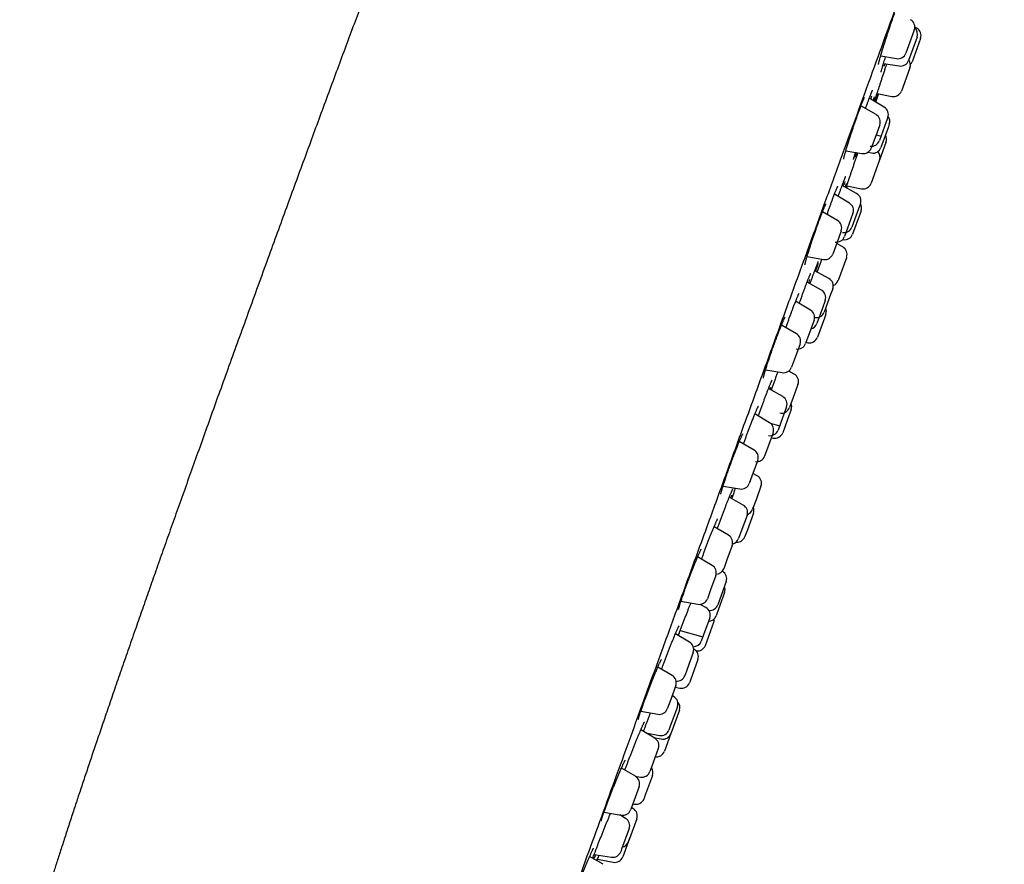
# Model space of a CAD drawing. Header units: millimetres. Extents: x 8 to 1577, y 12 to 2536.
# Tile 64 of 66: x 1148 to 1206, y 2115 to 2165. Entities that reach past the tile are written whole.
import ezdxf

# ---------------------------------------------------------------- set-up
doc = ezdxf.new("R2010")
doc.units = ezdxf.units.MM

msp = doc.modelspace()

# ---------------------------------------------------------------- linework, layer by layer
at = {"color": 7, "linetype": 'Continuous', "lineweight": 30}
for p, q in [((1200.462, 2164.209), (1200.376, 2163.972)), ((1200.607, 2164.313), (1200.492, 2164.378)), ((1200.376, 2163.972), (1199.962, 2162.836)), ((1200.57, 2163.628), (1200.124, 2162.405)), ((1200.83, 2163.7), (1200.333, 2162.333)), ((1200.624, 2163.778), (1200.57, 2163.628)), ((1200.832, 2163.706), (1200.83, 2163.7)), ((1198.477, 2162.679), (1199.406, 2162.515)), ((1198.646, 2162.232), (1199.575, 2162.082)), ((1200.181, 2161.916), (1199.702, 2160.6)), ((1200.201, 2161.973), (1200.181, 2161.916)), ((1198.688, 2159.646), (1197.804, 2160.175)), ((1198.263, 2160.446), (1199.139, 2160.28)), ((1198.203, 2159.211), (1197.311, 2159.725)), ((1198.808, 2158.788), (1198.402, 2157.673)), ((1198.902, 2159.046), (1198.808, 2158.788)), ((1198.298, 2158.263), (1197.923, 2157.234)), ((1198.423, 2158.607), (1198.298, 2158.263)), ((1198.931, 2158.482), (1198.487, 2157.263)), ((1198.987, 2158.636), (1198.931, 2158.482)), ((1198.207, 2158.015), (1198.498, 2157.937)), ((1196.42, 2157.079), (1197.366, 2156.912)), ((1198.79, 2157.568), (1198.41, 2156.524)), ((1197.719, 2156.982), (1197.924, 2156.943)), ((1198.395, 2156.484), (1197.911, 2155.153)), ((1198.41, 2156.526), (1198.395, 2156.484)), ((1197.053, 2154.549), (1196.202, 2155.026)), ((1196.469, 2154.876), (1196.511, 2154.998)), ((1196.474, 2155.005), (1197.344, 2154.833)), ((1196.626, 2153.981), (1195.745, 2154.507)), ((1197.172, 2153.651), (1196.778, 2152.569)), ((1197.278, 2153.941), (1197.172, 2153.651)), ((1195.926, 2152.954), (1195.04, 2153.466)), ((1196.698, 2152.992), (1196.34, 2152.008)), ((1196.84, 2153.38), (1196.698, 2152.992)), ((1197.259, 2153.363), (1196.818, 2152.15)), ((1197.317, 2153.523), (1197.259, 2153.363)), ((1195.977, 2151.888), (1195.646, 2150.977)), ((1196.146, 2152.35), (1195.977, 2151.888)), ((1196.233, 2151.835), (1196.251, 2151.831)), ((1196.231, 2151.391), (1195.869, 2151.591)), ((1194.126, 2150.826), (1195.089, 2150.656)), ((1196.448, 2150.755), (1195.959, 2149.41)), ((1196.458, 2150.783), (1196.448, 2150.755)), ((1195.414, 2149.532), (1194.581, 2149.991)), ((1194.977, 2148.845), (1194.13, 2149.32)), ((1195.643, 2148.923), (1195.518, 2148.58)), ((1195.518, 2148.58), (1195.144, 2147.55)), ((1194.327, 2147.665), (1193.453, 2148.187)), ((1195.036, 2147.782), (1194.703, 2146.865)), ((1195.202, 2148.238), (1195.036, 2147.782)), ((1195.153, 2147.197), (1194.74, 2146.061)), ((1195.239, 2147.433), (1195.153, 2147.197)), ((1193.493, 2146.27), (1192.615, 2146.777)), ((1194.541, 2147.064), (1194.347, 2146.531)), ((1194.347, 2146.531), (1194.041, 2145.692)), ((1193.713, 2145.666), (1193.499, 2145.078)), ((1194.067, 2145.762), (1194.174, 2145.741)), ((1193.499, 2145.078), (1193.213, 2144.293)), ((1191.678, 2144.145), (1192.656, 2143.972)), ((1193.361, 2143.89), (1193.043, 2144.064)), ((1193.589, 2143.281), (1193.383, 2142.713)), ((1192.688, 2142.556), (1191.849, 2143.027)), ((1193.383, 2142.713), (1193.09, 2141.908)), ((1192.913, 2141.949), (1192.681, 2141.31)), ((1191.907, 2141.015), (1191.043, 2141.531)), ((1193.188, 2141.798), (1192.974, 2141.21)), ((1191.943, 2140.992), (1192.51, 2140.84)), ((1192.681, 2141.31), (1192.414, 2140.576)), ((1192.974, 2141.21), (1192.689, 2140.426)), ((1192.121, 2140.415), (1191.871, 2139.729)), ((1190.992, 2139.4), (1190.125, 2139.901)), ((1191.871, 2139.729), (1191.621, 2139.042)), ((1192.016, 2140.127), (1192.123, 2140.106)), ((1191.212, 2138.796), (1190.951, 2138.077)), ((1190.951, 2138.077), (1190.713, 2137.423)), ((1191.175, 2137.885), (1190.93, 2138.02)), ((1189.164, 2137.277), (1190.156, 2137.102)), ((1191.404, 2137.276), (1191.111, 2136.47)), ((1190.355, 2136.148), (1189.531, 2136.61)), ((1191.111, 2136.47), (1190.904, 2135.903)), ((1190.581, 2135.541), (1190.28, 2134.715)), ((1190.956, 2135.666), (1190.603, 2134.695)), ((1188.825, 2134.761), (1188.891, 2134.942)), ((1189.487, 2134.366), (1188.635, 2134.875)), ((1190.28, 2134.715), (1190.081, 2134.168)), ((1190.603, 2134.695), (1190.457, 2134.294)), ((1189.701, 2133.766), (1189.395, 2132.926)), ((1188.515, 2132.592), (1187.66, 2133.085)), ((1189.395, 2132.926), (1189.201, 2132.393)), ((1189.121, 2132.242), (1189.116, 2132.245)), ((1188.734, 2131.988), (1188.426, 2131.14)), ((1189.35, 2131.633), (1188.975, 2130.603)), ((1188.426, 2131.14), (1188.235, 2130.615)), ((1189.252, 2130.985), (1188.792, 2129.721)), ((1186.675, 2130.471), (1187.678, 2130.294)), ((1188.153, 2130.096), (1187.809, 2130.288)), ((1188.975, 2130.603), (1188.85, 2130.26)), ((1188.792, 2129.721), (1188.753, 2129.612)), ((1188.378, 2129.488), (1188.013, 2128.486)), ((1188.117, 2127.866), (1188.617, 2129.239)), ((1187.188, 2128.05), (1186.35, 2128.55)), ((1186.45, 2128.528), (1186.439, 2128.497)), ((1186.634, 2128.738), (1187.974, 2128.379)), ((1188.013, 2128.486), (1187.878, 2128.116)), ((1187.402, 2127.45), (1187.043, 2126.465)), ((1187.447, 2127.642), (1187.431, 2127.651)), ((1187.676, 2127.033), (1187.235, 2125.821)), ((1186.149, 2126.093), (1185.309, 2126.577)), ((1187.043, 2126.465), (1186.902, 2126.077)), ((1187.235, 2125.821), (1187.176, 2125.66)), ((1186.369, 2125.489), (1186.015, 2124.517)), ((1186.335, 2125.395), (1186.609, 2125.341)), ((1186.015, 2124.517), (1185.869, 2124.116)), ((1186.243, 2124.848), (1186.154, 2124.898)), ((1184.302, 2123.973), (1185.312, 2123.794)), ((1186.468, 2124.241), (1186.048, 2123.086)), ((1186.583, 2124.031), (1186.098, 2122.699)), ((1185.126, 2122.384), (1184.302, 2122.876)), ((1186.048, 2123.086), (1185.968, 2122.868)), ((1184.595, 2122.701), (1185.405, 2122.548)), ((1184.645, 2122.671), (1184.652, 2122.69)), ((1185.047, 2122.431), (1185.516, 2122.338)), ((1186.084, 2122.658), (1185.704, 2121.615)), ((1186.098, 2122.699), (1186.083, 2122.658)), ((1185.339, 2121.784), (1184.934, 2120.669)), ((1183.981, 2120.136), (1183.156, 2120.612)), ((1184.934, 2120.669), (1184.84, 2120.411)), ((1183.976, 2120.139), (1184.29, 2120.088)), ((1184.993, 2120.187), (1184.529, 2118.914)), ((1184.201, 2119.532), (1183.806, 2118.448)), ((1184.529, 2118.914), (1184.493, 2118.814)), ((1183.806, 2118.448), (1183.701, 2118.159)), ((1183.836, 2118.235), (1183.747, 2118.285)), ((1183.83, 2118.513), (1183.93, 2118.494)), ((1182.129, 2118.017), (1183.144, 2117.838)), ((1183.404, 2117.652), (1183.072, 2117.851)), ((1184.061, 2117.628), (1183.571, 2116.281)), ((1183.617, 2117.052), (1183.172, 2115.829)), ((1183.657, 2116.519), (1183.243, 2115.381)), ((1183.172, 2115.829), (1183.118, 2115.679)), ((1183.571, 2116.281), (1183.561, 2116.255)), ((1182.089, 2114.938), (1181.28, 2115.405)), ((1181.551, 2115.521), (1182.568, 2115.357)), ((1181.741, 2115.238), (1182.68, 2115.06))]:
    msp.add_line(p, q, dxfattribs=at)
at = {"color": 7, "linetype": 'Continuous', "lineweight": 30, "flags": 128}
msp.add_lwpolyline([(1198.184, 2159.948), (1198.32, 2160.356), (1198.345, 2160.431)], dxfattribs=at)
at = {"color": 7, "linetype": 'Continuous', "lineweight": 30}
for centre, start, end in [((1199.992, 2164.38), 340, 60), ((1200.154, 2163.949), 340, 48.05476), ((1200.362, 2163.877), 340, 60.72539), ((1199.492, 2163.007), 260, 340), ((1199.655, 2162.576), 260.84432, 340), ((1199.732, 2162.144), 340, 35.94463), ((1199.863, 2162.504), 317.46094, 340), ((1199.232, 2160.772), 259.27461, 340), ((1198.432, 2159.217), 340, 59.15568), ((1197.953, 2158.778), 340, 60), ((1198.517, 2158.807), 340, 36.44326), ((1197.932, 2157.844), 260.84432, 340), ((1198.32, 2157.739), 340, 30.20818), ((1197.453, 2157.405), 260, 340), ((1198.017, 2157.434), 259.27461, 340), ((1197.94, 2156.697), 340, 41.89475), ((1197.441, 2155.324), 258.81619, 340), ((1196.808, 2154.112), 340, 60.72539), ((1196.37, 2153.551), 340, 59.15568), ((1196.848, 2153.694), 340, 30.21154), ((1195.676, 2152.521), 340, 60), ((1196.309, 2152.74), 259.27461, 340), ((1195.87, 2152.179), 260.84432, 340), ((1196.348, 2152.322), 258.81619, 340), ((1195.988, 2150.954), 340, 61.01859), ((1195.176, 2151.148), 260, 340), ((1195.173, 2149.094), 340, 61.18381), ((1195.489, 2149.581), 291.60079, 340), ((1194.732, 2148.409), 340, 60.72539), ((1194.769, 2147.604), 340, 22.26858), ((1194.071, 2147.235), 340, 59.15568), ((1194.674, 2147.722), 258.81619, 340), ((1194.233, 2147.036), 284.05493, 340), ((1193.243, 2145.837), 340, 60), ((1194.27, 2146.232), 258.98141, 340), ((1193.571, 2145.863), 260.84432, 340), ((1192.743, 2144.464), 260, 340), ((1193.12, 2143.452), 340, 61.18381), ((1192.443, 2142.12), 340, 60.72539), ((1192.62, 2142.079), 258.81619, 340), ((1192.718, 2141.969), 340, 22.26858), ((1191.651, 2140.586), 340, 59.15568), ((1191.944, 2140.747), 259.27461, 340), ((1192.219, 2140.597), 258.98141, 340), ((1190.742, 2138.967), 340, 60), ((1191.151, 2139.213), 260.84432, 340), ((1190.934, 2137.447), 340, 61.18381), ((1190.243, 2137.594), 260, 340), ((1190.111, 2135.712), 340, 60.72539), ((1190.434, 2136.074), 289.19586, 340), ((1190.487, 2135.837), 340, 22.26858), ((1189.231, 2133.937), 340, 59.15568), ((1189.611, 2134.339), 282.95873, 340), ((1189.987, 2134.465), 265.1502, 340), ((1188.265, 2132.159), 340, 60), ((1188.731, 2132.564), 272.80073, 340), ((1188.88, 2131.804), 340, 61.18381), ((1188.783, 2131.156), 340, 22.26974), ((1187.765, 2130.786), 260, 340), ((1187.908, 2129.659), 340, 60.72539), ((1188.381, 2130.431), 263.72665, 340), ((1188.283, 2129.783), 272.33244, 340), ((1188.147, 2129.41), 340, 3.3554), ((1186.932, 2127.621), 340, 59.15568), ((1187.408, 2128.287), 269.42747, 340), ((1187.206, 2127.204), 340, 61.18381), ((1187.648, 2128.037), 261.46231, 340), ((1185.899, 2125.66), 340, 60), ((1186.432, 2126.248), 265.24366, 340), ((1186.706, 2125.831), 258.81619, 340), ((1185.998, 2124.412), 340, 60.72539), ((1186.113, 2124.202), 340, 42.54492), ((1185.399, 2124.287), 260, 340), ((1185.498, 2123.039), 259.27461, 340), ((1184.87, 2121.955), 340, 59.15568), ((1185.613, 2122.829), 258.81619, 340), ((1185.234, 2121.786), 258.81619, 340), ((1184.37, 2120.582), 260.84432, 340), ((1184.523, 2120.358), 340, 35.9442), ((1183.731, 2119.703), 340, 60), ((1184.023, 2118.985), 259.27461, 340), ((1183.231, 2118.33), 260, 340), ((1183.591, 2117.799), 340, 60.72539), ((1183.147, 2117.223), 340, 59.15568), ((1183.092, 2116.426), 284.05562, 340), ((1182.648, 2115.85), 260.84432, 340), ((1182.773, 2115.552), 259.27461, 340)]:
    msp.add_arc(centre, 0.5, start, end, dxfattribs=at)
for points, knots in [([(1178.75, 2192.953), (1178.732, 2192.919), (1178.671, 2192.805), (1178.566, 2192.603), (1178.431, 2192.336), (1178.284, 2192.04), (1178.126, 2191.713), (1177.96, 2191.362), (1177.785, 2190.985), (1177.601, 2190.582), (1177.404, 2190.145), (1177.195, 2189.672), (1176.972, 2189.163), (1176.735, 2188.614), (1176.483, 2188.025), (1176.217, 2187.394), (1175.935, 2186.72), (1175.66, 2186.056), (1175.394, 2185.408), (1175.138, 2184.78), (1174.872, 2184.122), (1174.594, 2183.432), (1174.304, 2182.708), (1174.002, 2181.947), (1173.686, 2181.149), (1173.358, 2180.315), (1173.017, 2179.446), (1172.664, 2178.54), (1172.298, 2177.596), (1171.919, 2176.614), (1171.54, 2175.63), (1171.163, 2174.644), (1170.787, 2173.661), (1170.4, 2172.643), (1170.001, 2171.592), (1169.591, 2170.506), (1169.168, 2169.385), (1168.734, 2168.228), (1168.287, 2167.034), (1167.827, 2165.804), (1167.355, 2164.537), (1166.87, 2163.231), (1166.372, 2161.886), (1165.86, 2160.503), (1165.351, 2159.12), (1164.843, 2157.741), (1164.338, 2156.366), (1163.822, 2154.957), (1163.293, 2153.512), (1162.753, 2152.031), (1162.389, 2151.032), (1162.205, 2150.526)], [0, 0, 0, 0, 0.002564, 0.008483, 0.015034, 0.022263, 0.030212, 0.038926, 0.047882, 0.057594, 0.068099, 0.079434, 0.091634, 0.104739, 0.118783, 0.133805, 0.14984, 0.166927, 0.181113, 0.195988, 0.211571, 0.227878, 0.244928, 0.262965, 0.2818, 0.301452, 0.321939, 0.34328, 0.365493, 0.388598, 0.412611, 0.434965, 0.45808, 0.48197, 0.506649, 0.532129, 0.558425, 0.58555, 0.613517, 0.642339, 0.67203, 0.702604, 0.734073, 0.766452, 0.799753, 0.831101, 0.863246, 0.896198, 0.929967, 0.964565, 1, 1, 1, 1]), ([(1190.208, 2140.334), (1190.55, 2141.274), (1191.231, 2143.145), (1192.245, 2145.932), (1193.246, 2148.683), (1194.235, 2151.398), (1195.209, 2154.076), (1196.167, 2156.707), (1197.1, 2159.27), (1197.999, 2161.741), (1198.861, 2164.109), (1199.686, 2166.375), (1200.473, 2168.537), (1201.219, 2170.587), (1201.919, 2172.512), (1202.567, 2174.291), (1203.158, 2175.916), (1203.694, 2177.387), (1204.173, 2178.704), (1204.595, 2179.862), (1204.956, 2180.855), (1205.253, 2181.671), (1205.484, 2182.304), (1205.65, 2182.762), (1205.742, 2183.015), (1205.78, 2183.119), (1205.769, 2183.088), (1205.769, 2183.088)], [0, 0, 0, 0, 0.041967, 0.083572, 0.124994, 0.166416, 0.208018, 0.24998, 0.291949, 0.333556, 0.374979, 0.4164, 0.458, 0.499959, 0.541929, 0.583535, 0.624958, 0.666379, 0.70798, 0.749939, 0.791908, 0.833515, 0.874938, 0.916359, 0.95796, 0.999919, 1, 1, 1, 1]), ([(1198.553, 2162.936), (1198.565, 2162.978), (1198.596, 2163.08), (1198.651, 2163.256), (1198.715, 2163.459), (1198.782, 2163.67), (1198.851, 2163.884), (1198.922, 2164.1), (1198.993, 2164.315), (1199.064, 2164.525), (1199.134, 2164.728), (1199.201, 2164.921), (1199.258, 2165.082), (1199.291, 2165.172), (1199.303, 2165.207)], [0, 0, 0, 0, 0.061458, 0.149759, 0.238039, 0.326601, 0.414881, 0.503084, 0.591568, 0.67977, 0.767872, 0.856255, 0.944356, 1, 1, 1, 1]), ([(1198.344, 2162.165), (1198.344, 2162.165), (1198.344, 2162.164), (1198.345, 2162.173), (1198.348, 2162.19), (1198.354, 2162.219), (1198.363, 2162.26), (1198.376, 2162.312), (1198.392, 2162.376), (1198.412, 2162.45), (1198.435, 2162.533), (1198.461, 2162.624), (1198.49, 2162.723), (1198.521, 2162.829), (1198.544, 2162.905), (1198.555, 2162.942)], [0, 0, 0, 0, 0.021722, 0.073931, 0.136447, 0.208593, 0.28838, 0.373364, 0.461415, 0.550975, 0.640981, 0.730606, 0.82003, 0.91094, 1, 1, 1, 1]), ([(1198.609, 2162.108), (1198.62, 2162.145), (1198.644, 2162.229), (1198.691, 2162.381), (1198.733, 2162.518), (1198.761, 2162.604), (1198.768, 2162.627)], [0, 0, 0, 0, 0.245674, 0.565645, 0.884601, 1, 1, 1, 1]), ([(1198.12, 2159.986), (1198.126, 2160.008), (1198.142, 2160.058), (1198.174, 2160.162), (1198.215, 2160.292), (1198.262, 2160.442), (1198.315, 2160.608), (1198.373, 2160.788), (1198.436, 2160.981), (1198.502, 2161.183), (1198.57, 2161.392), (1198.641, 2161.605), (1198.712, 2161.821), (1198.779, 2162.021), (1198.821, 2162.146), (1198.839, 2162.201)], [0, 0, 0, 0, 0.060481, 0.140265, 0.219796, 0.299366, 0.379189, 0.458759, 0.538359, 0.618214, 0.697814, 0.777424, 0.857289, 0.936899, 1, 1, 1, 1]), ([(1198.502, 2161.716), (1198.502, 2161.716), (1198.501, 2161.716), (1198.503, 2161.725), (1198.507, 2161.743), (1198.514, 2161.772), (1198.525, 2161.814), (1198.539, 2161.867), (1198.557, 2161.932), (1198.579, 2162.007), (1198.597, 2162.069), (1198.609, 2162.109), (1198.612, 2162.117)], [0, 0, 0, 0, 0.03731, 0.112761, 0.205315, 0.313147, 0.432722, 0.560159, 0.692424, 0.827429, 0.963741, 1, 1, 1, 1]), ([(1198.717, 2162.221), (1198.714, 2162.211), (1198.692, 2162.148), (1198.672, 2162.095), (1198.656, 2162.05)], [0, 0, 0, 0, 0.155041, 1, 1, 1, 1]), ([(1197.826, 2160.234), (1197.836, 2160.26), (1197.857, 2160.317), (1197.887, 2160.394), (1197.915, 2160.466), (1197.94, 2160.528), (1197.961, 2160.578), (1197.977, 2160.616), (1197.988, 2160.64), (1197.995, 2160.653), (1197.996, 2160.654), (1197.996, 2160.655)], [0, 0, 0, 0, 0.113562, 0.242984, 0.372237, 0.500638, 0.627204, 0.750354, 0.850997, 0.937727, 1, 1, 1, 1]), ([(1197.151, 2159.293), (1197.165, 2159.333), (1197.194, 2159.413), (1197.236, 2159.525), (1197.276, 2159.633), (1197.315, 2159.734), (1197.351, 2159.827), (1197.384, 2159.912), (1197.415, 2159.988), (1197.443, 2160.054), (1197.467, 2160.109), (1197.485, 2160.15), (1197.499, 2160.179), (1197.507, 2160.194), (1197.511, 2160.201), (1197.511, 2160.2), (1197.51, 2160.2)], [0, 0, 0, 0, 0.0814838, 0.1635339, 0.2458338, 0.3285424, 0.4114998, 0.4944266, 0.5769749, 0.6587237, 0.7390903, 0.817201, 0.882055, 0.9396796, 0.989158, 1, 1, 1, 1]), ([(1197.586, 2159.567), (1197.599, 2159.605), (1197.636, 2159.71), (1197.691, 2159.865), (1197.75, 2160.03), (1197.797, 2160.156), (1197.821, 2160.221), (1197.829, 2160.242)], [0, 0, 0, 0, 0.148731, 0.403935, 0.642825, 0.881715, 1, 1, 1, 1]), ([(1197.935, 2160.304), (1197.922, 2160.258), (1197.905, 2160.203), (1197.886, 2160.138), (1197.882, 2160.128)], [0, 0, 0, 0, 0.836779, 1, 1, 1, 1]), ([(1198.027, 2160.041), (1198.032, 2160.053), (1198.045, 2160.088), (1198.063, 2160.136), (1198.082, 2160.185), (1198.097, 2160.221), (1198.107, 2160.244), (1198.112, 2160.255), (1198.112, 2160.256), (1198.112, 2160.256)], [0, 0, 0, 0, 0.093536, 0.27905, 0.463478, 0.644642, 0.794941, 0.922203, 1, 1, 1, 1]), ([(1198.1, 2160.142), (1198.098, 2160.136), (1198.089, 2160.104), (1198.077, 2160.062), (1198.064, 2160.02), (1198.064, 2160.02)], [0, 0, 0, 0, 0.165989, 0.987408, 1, 1, 1, 1]), ([(1198.3, 2160.439), (1198.287, 2160.401), (1198.256, 2160.311), (1198.213, 2160.189), (1198.173, 2160.076), (1198.148, 2160.006), (1198.138, 2159.98), (1198.137, 2159.976)], [0, 0, 0, 0, 0.191475, 0.453244, 0.71418, 0.958548, 1, 1, 1, 1]), ([(1196.588, 2157.63), (1196.597, 2157.66), (1196.627, 2157.755), (1196.682, 2157.925), (1196.751, 2158.136), (1196.823, 2158.351), (1196.895, 2158.566), (1196.968, 2158.778), (1197.041, 2158.985), (1197.103, 2159.16), (1197.139, 2159.26), (1197.153, 2159.298)], [0, 0, 0, 0, 0.057094, 0.181168, 0.305134, 0.429495, 0.55346, 0.677284, 0.801503, 0.925327, 1, 1, 1, 1]), ([(1196.29, 2156.577), (1196.29, 2156.578), (1196.29, 2156.578), (1196.292, 2156.589), (1196.296, 2156.61), (1196.302, 2156.643), (1196.313, 2156.687), (1196.326, 2156.742), (1196.344, 2156.808), (1196.364, 2156.885), (1196.388, 2156.97), (1196.416, 2157.066), (1196.446, 2157.17), (1196.48, 2157.281), (1196.516, 2157.4), (1196.553, 2157.517), (1196.578, 2157.598), (1196.59, 2157.635)], [0, 0, 0, 0, 0.0305117, 0.0771401, 0.1317661, 0.1933927, 0.2601877, 0.3302038, 0.4018956, 0.474235, 0.5485523, 0.6242026, 0.7008327, 0.7781311, 0.855814, 0.9336094, 1, 1, 1, 1]), ([(1196.437, 2154.894), (1196.44, 2154.905), (1196.459, 2154.962), (1196.499, 2155.083), (1196.557, 2155.255), (1196.619, 2155.441), (1196.685, 2155.639), (1196.755, 2155.844), (1196.826, 2156.055), (1196.899, 2156.269), (1196.972, 2156.484), (1197.044, 2156.695), (1197.098, 2156.853), (1197.126, 2156.936), (1197.132, 2156.954)], [0, 0, 0, 0, 0.02241, 0.117547, 0.212987, 0.308124, 0.403281, 0.498741, 0.593898, 0.689061, 0.784528, 0.879691, 0.974844, 1, 1, 1, 1]), ([(1196.768, 2157.001), (1196.768, 2157.001), (1196.768, 2157), (1196.769, 2157.006), (1196.77, 2157.014), (1196.771, 2157.017)], [0, 0, 0, 0, 0.196293, 0.685637, 1, 1, 1, 1]), ([(1196.868, 2156.559), (1196.868, 2156.559), (1196.868, 2156.558), (1196.869, 2156.566), (1196.873, 2156.581), (1196.88, 2156.608), (1196.891, 2156.647), (1196.904, 2156.693), (1196.915, 2156.73), (1196.92, 2156.747)], [0, 0, 0, 0, 0.037539, 0.150219, 0.290406, 0.455681, 0.639991, 0.836675, 1, 1, 1, 1]), ([(1196.917, 2156.737), (1196.921, 2156.751), (1196.935, 2156.799), (1196.96, 2156.881), (1196.983, 2156.954), (1196.99, 2156.979)], [0, 0, 0, 0, 0.2233788, 0.7337563, 1, 1, 1, 1]), ([(1197.043, 2156.969), (1197.036, 2156.952), (1197.014, 2156.889), (1196.979, 2156.796), (1196.951, 2156.719), (1196.939, 2156.689), (1196.938, 2156.686)], [0, 0, 0, 0, 0.152584, 0.541939, 0.957565, 1, 1, 1, 1]), ([(1196.267, 2155.199), (1196.274, 2155.218), (1196.292, 2155.265), (1196.318, 2155.331), (1196.344, 2155.397), (1196.366, 2155.453), (1196.384, 2155.495), (1196.397, 2155.524), (1196.404, 2155.541), (1196.408, 2155.548), (1196.408, 2155.547), (1196.408, 2155.547)], [0, 0, 0, 0, 0.09607, 0.241706, 0.386657, 0.52997, 0.670201, 0.78878, 0.893345, 0.978063, 1, 1, 1, 1]), ([(1195.651, 2154.259), (1195.66, 2154.282), (1195.683, 2154.343), (1195.718, 2154.435), (1195.756, 2154.535), (1195.792, 2154.626), (1195.824, 2154.708), (1195.854, 2154.781), (1195.88, 2154.844), (1195.902, 2154.894), (1195.919, 2154.931), (1195.931, 2154.956), (1195.938, 2154.97), (1195.941, 2154.976), (1195.941, 2154.974), (1195.94, 2154.974)], [0, 0, 0, 0, 0.058912, 0.154384, 0.250166, 0.345985, 0.441491, 0.53631, 0.629965, 0.721783, 0.801145, 0.875517, 0.941514, 0.996673, 1, 1, 1, 1]), ([(1195.966, 2154.375), (1195.975, 2154.399), (1196.008, 2154.492), (1196.062, 2154.644), (1196.105, 2154.763), (1196.127, 2154.822)], [0, 0, 0, 0, 0.155083, 0.578216, 1, 1, 1, 1]), ([(1196.127, 2154.822), (1196.147, 2154.878), (1196.188, 2154.991), (1196.236, 2155.119), (1196.261, 2155.185), (1196.27, 2155.208)], [0, 0, 0, 0, 0.394595, 0.790445, 1, 1, 1, 1]), ([(1196.351, 2155.252), (1196.337, 2155.208), (1196.313, 2155.129), (1196.282, 2155.032), (1196.268, 2154.988)], [0, 0, 0, 0, 0.543016, 1, 1, 1, 1]), ([(1196.378, 2154.927), (1196.386, 2154.948), (1196.403, 2154.997), (1196.417, 2155.031), (1196.424, 2155.05)], [0, 0, 0, 0, 0.445892, 1, 1, 1, 1]), ([(1196.463, 2155.099), (1196.462, 2155.099), (1196.457, 2155.08), (1196.439, 2155.019), (1196.419, 2154.957), (1196.406, 2154.914), (1196.405, 2154.912)], [0, 0, 0, 0, 0.016971, 0.493857, 0.972263, 1, 1, 1, 1]), ([(1196.42, 2155.039), (1196.423, 2155.046), (1196.432, 2155.07), (1196.443, 2155.099), (1196.455, 2155.127), (1196.461, 2155.141), (1196.464, 2155.147), (1196.463, 2155.146), (1196.463, 2155.146)], [0, 0, 0, 0, 0.099782, 0.374243, 0.611374, 0.818566, 0.980394, 1, 1, 1, 1]), ([(1196.497, 2155.001), (1196.491, 2154.984), (1196.476, 2154.941), (1196.463, 2154.905), (1196.456, 2154.883)], [0, 0, 0, 0, 0.3907011, 1, 1, 1, 1]), ([(1195.311, 2153.309), (1195.322, 2153.341), (1195.358, 2153.445), (1195.418, 2153.617), (1195.489, 2153.817), (1195.557, 2154.004), (1195.612, 2154.154), (1195.643, 2154.236), (1195.654, 2154.265)], [0, 0, 0, 0, 0.093396, 0.300773, 0.507489, 0.700991, 0.894494, 1, 1, 1, 1]), ([(1195.848, 2154.493), (1195.847, 2154.49), (1195.843, 2154.478), (1195.839, 2154.464), (1195.835, 2154.453)], [0, 0, 0, 0, 0.19949, 1, 1, 1, 1]), ([(1194.685, 2152.514), (1194.7, 2152.558), (1194.732, 2152.648), (1194.78, 2152.779), (1194.827, 2152.908), (1194.873, 2153.032), (1194.918, 2153.152), (1194.962, 2153.266), (1195.004, 2153.374), (1195.044, 2153.475), (1195.081, 2153.569), (1195.116, 2153.653), (1195.147, 2153.728), (1195.175, 2153.792), (1195.199, 2153.845), (1195.218, 2153.884), (1195.232, 2153.911), (1195.24, 2153.926), (1195.244, 2153.933), (1195.243, 2153.931), (1195.243, 2153.931)], [0, 0, 0, 0, 0.060122, 0.122845, 0.184976, 0.247019, 0.30946, 0.372218, 0.435177, 0.49817, 0.560986, 0.62342, 0.685234, 0.746136, 0.805677, 0.862991, 0.912074, 0.956036, 0.993487, 1, 1, 1, 1]), ([(1194.39, 2151.659), (1194.398, 2151.685), (1194.43, 2151.779), (1194.487, 2151.948), (1194.56, 2152.162), (1194.627, 2152.353), (1194.668, 2152.47), (1194.685, 2152.516)], [0, 0, 0, 0, 0.09231, 0.339414, 0.586237, 0.833848, 1, 1, 1, 1]), ([(1193.997, 2150.331), (1193.997, 2150.331), (1193.997, 2150.332), (1193.998, 2150.342), (1194.002, 2150.362), (1194.008, 2150.394), (1194.018, 2150.437), (1194.032, 2150.492), (1194.05, 2150.559), (1194.071, 2150.636), (1194.096, 2150.723), (1194.124, 2150.819), (1194.155, 2150.923), (1194.189, 2151.034), (1194.226, 2151.152), (1194.264, 2151.274), (1194.305, 2151.401), (1194.347, 2151.53), (1194.377, 2151.619), (1194.391, 2151.662)], [0, 0, 0, 0, 0.023742, 0.063322, 0.109392, 0.161143, 0.216649, 0.276341, 0.338816, 0.403216, 0.468912, 0.53543, 0.602405, 0.66954, 0.736542, 0.803258, 0.869509, 0.935269, 1, 1, 1, 1]), ([(1194.735, 2149.906), (1194.747, 2149.941), (1194.782, 2150.042), (1194.843, 2150.219), (1194.917, 2150.431), (1194.97, 2150.583), (1194.998, 2150.663), (1195.001, 2150.672)], [0, 0, 0, 0, 0.142905, 0.417477, 0.691175, 0.964881, 1, 1, 1, 1]), ([(1162.205, 2150.526), (1162.005, 2149.976), (1161.61, 2148.891), (1161.027, 2147.283), (1160.459, 2145.717), (1159.908, 2144.191), (1159.376, 2142.715), (1158.862, 2141.287), (1158.367, 2139.905), (1157.886, 2138.561), (1157.416, 2137.245), (1156.957, 2135.957), (1156.51, 2134.697), (1156.077, 2133.475), (1155.658, 2132.288), (1155.253, 2131.137), (1154.862, 2130.021), (1154.464, 2128.882), (1154.06, 2127.724), (1153.653, 2126.55), (1153.263, 2125.42), (1152.889, 2124.333), (1152.532, 2123.289), (1152.197, 2122.305), (1151.883, 2121.377), (1151.59, 2120.505), (1151.309, 2119.667), (1151.042, 2118.864), (1150.774, 2118.055), (1150.508, 2117.245), (1150.245, 2116.436), (1149.997, 2115.668), (1149.764, 2114.94), (1149.545, 2114.251), (1149.341, 2113.599), (1149.144, 2112.966), (1148.956, 2112.351), (1148.777, 2111.756), (1148.612, 2111.2), (1148.461, 2110.683), (1148.324, 2110.202), (1148.199, 2109.756), (1148.086, 2109.343), (1147.984, 2108.962), (1147.894, 2108.611), (1147.806, 2108.261), (1147.724, 2107.915), (1147.656, 2107.618), (1147.62, 2107.447), (1147.608, 2107.389)], [0, 0, 0, 0, 0.038531, 0.07607, 0.11263, 0.148225, 0.182868, 0.215978, 0.248196, 0.279533, 0.310003, 0.340213, 0.369546, 0.398016, 0.425636, 0.45242, 0.47838, 0.50353, 0.531866, 0.55914, 0.585372, 0.610585, 0.634798, 0.658034, 0.679066, 0.699266, 0.718652, 0.737241, 0.755052, 0.774711, 0.79338, 0.811085, 0.827855, 0.843718, 0.8587, 0.87283, 0.887422, 0.901052, 0.913759, 0.925578, 0.936546, 0.946701, 0.95608, 0.964718, 0.972654, 0.979924, 0.988497, 0.996075, 1, 1, 1, 1]), ([(1194.457, 2149.651), (1194.478, 2149.711), (1194.522, 2149.831), (1194.583, 2149.994), (1194.638, 2150.141), (1194.682, 2150.258), (1194.705, 2150.317), (1194.715, 2150.342)], [0, 0, 0, 0, 0.212702, 0.426082, 0.638785, 0.85168, 1, 1, 1, 1]), ([(1194.781, 2150.422), (1194.772, 2150.391), (1194.753, 2150.328), (1194.714, 2150.208), (1194.675, 2150.086), (1194.646, 2149.998), (1194.634, 2149.962)], [0, 0, 0, 0, 0.27237, 0.543874, 0.81541, 1, 1, 1, 1]), ([(1194.711, 2150.332), (1194.715, 2150.341), (1194.728, 2150.374), (1194.746, 2150.42), (1194.765, 2150.466), (1194.779, 2150.499), (1194.787, 2150.519), (1194.792, 2150.529), (1194.792, 2150.529), (1194.792, 2150.53)], [0, 0, 0, 0, 0.0833493, 0.2824324, 0.477813, 0.6467392, 0.8001701, 0.9313384, 1, 1, 1, 1]), ([(1194.165, 2149.409), (1194.176, 2149.438), (1194.199, 2149.497), (1194.23, 2149.576), (1194.259, 2149.647), (1194.284, 2149.707), (1194.305, 2149.756), (1194.322, 2149.792), (1194.332, 2149.815), (1194.339, 2149.828), (1194.339, 2149.829), (1194.34, 2149.829)], [0, 0, 0, 0, 0.123519, 0.25297, 0.380976, 0.506879, 0.629705, 0.749356, 0.850546, 0.938633, 1, 1, 1, 1]), ([(1194.269, 2149.472), (1194.268, 2149.47), (1194.255, 2149.426), (1194.234, 2149.361), (1194.212, 2149.292), (1194.207, 2149.277)], [0, 0, 0, 0, 0.031273, 0.792196, 1, 1, 1, 1]), ([(1194.303, 2149.223), (1194.307, 2149.236), (1194.336, 2149.318), (1194.388, 2149.463), (1194.434, 2149.588), (1194.457, 2149.651)], [0, 0, 0, 0, 0.08263, 0.542047, 1, 1, 1, 1]), ([(1193.884, 2148.66), (1193.908, 2148.726), (1193.956, 2148.858), (1194.025, 2149.043), (1194.089, 2149.214), (1194.137, 2149.34), (1194.161, 2149.402), (1194.168, 2149.418)], [0, 0, 0, 0, 0.229609, 0.459949, 0.689559, 0.919438, 1, 1, 1, 1]), ([(1193.231, 2147.607), (1193.241, 2147.635), (1193.267, 2147.705), (1193.308, 2147.813), (1193.353, 2147.931), (1193.396, 2148.042), (1193.437, 2148.146), (1193.476, 2148.243), (1193.511, 2148.331), (1193.544, 2148.409), (1193.573, 2148.477), (1193.598, 2148.535), (1193.62, 2148.582), (1193.636, 2148.616), (1193.647, 2148.637), (1193.653, 2148.647), (1193.653, 2148.647), (1193.653, 2148.647)], [0, 0, 0, 0, 0.048971, 0.124927, 0.201166, 0.277529, 0.353778, 0.429723, 0.505163, 0.57989, 0.653573, 0.725659, 0.797014, 0.866687, 0.923683, 0.972858, 1, 1, 1, 1]), ([(1193.668, 2148.058), (1193.691, 2148.121), (1193.738, 2148.255), (1193.81, 2148.457), (1193.859, 2148.593), (1193.884, 2148.66)], [0, 0, 0, 0, 0.305303, 0.653206, 1, 1, 1, 1]), ([(1191.546, 2143.652), (1191.546, 2143.652), (1191.546, 2143.651), (1191.547, 2143.657), (1191.549, 2143.671), (1191.554, 2143.697), (1191.563, 2143.734), (1191.575, 2143.783), (1191.59, 2143.844), (1191.61, 2143.915), (1191.633, 2143.997), (1191.66, 2144.088), (1191.69, 2144.187), (1191.723, 2144.293), (1191.759, 2144.405), (1191.797, 2144.523), (1191.837, 2144.646), (1191.88, 2144.775), (1191.925, 2144.908), (1191.972, 2145.045), (1192.02, 2145.184), (1192.069, 2145.325), (1192.119, 2145.467), (1192.17, 2145.607), (1192.22, 2145.746), (1192.27, 2145.883), (1192.32, 2146.016), (1192.369, 2146.147), (1192.417, 2146.275), (1192.465, 2146.398), (1192.511, 2146.517), (1192.555, 2146.629), (1192.597, 2146.734), (1192.637, 2146.83), (1192.674, 2146.918), (1192.708, 2146.996), (1192.738, 2147.065), (1192.764, 2147.123), (1192.787, 2147.171), (1192.805, 2147.205), (1192.817, 2147.227), (1192.823, 2147.238), (1192.824, 2147.238), (1192.824, 2147.238)], [0, 0, 0, 0, 0.002165, 0.016369, 0.033253, 0.052855, 0.07483, 0.098637, 0.123725, 0.149647, 0.176073, 0.20277, 0.229572, 0.256338, 0.282967, 0.309417, 0.33611, 0.363012, 0.390086, 0.417284, 0.444554, 0.471829, 0.499048, 0.526168, 0.553156, 0.5799, 0.606605, 0.633495, 0.660538, 0.687689, 0.714894, 0.742072, 0.769155, 0.796078, 0.822776, 0.849158, 0.875036, 0.900798, 0.926256, 0.95104, 0.971301, 0.988949, 1, 1, 1, 1]), ([(1192.877, 2146.626), (1192.882, 2146.639), (1192.91, 2146.722), (1192.966, 2146.878), (1193.04, 2147.087), (1193.112, 2147.287), (1193.176, 2147.462), (1193.216, 2147.567), (1193.232, 2147.612)], [0, 0, 0, 0, 0.039159, 0.250407, 0.460983, 0.658098, 0.855213, 1, 1, 1, 1]), ([(1192.178, 2143.39), (1192.203, 2143.459), (1192.254, 2143.598), (1192.327, 2143.796), (1192.379, 2143.937), (1192.405, 2144.006), (1192.409, 2144.016)], [0, 0, 0, 0, 0.315351, 0.631707, 0.947058, 1, 1, 1, 1]), ([(1191.411, 2141.865), (1191.437, 2141.936), (1191.488, 2142.077), (1191.564, 2142.283), (1191.639, 2142.482), (1191.711, 2142.672), (1191.779, 2142.849), (1191.834, 2142.99), (1191.864, 2143.065), (1191.875, 2143.091)], [0, 0, 0, 0, 0.15231, 0.305104, 0.457414, 0.609903, 0.762878, 0.915367, 1, 1, 1, 1]), ([(1191.872, 2143.083), (1191.88, 2143.103), (1191.9, 2143.154), (1191.93, 2143.227), (1191.961, 2143.303), (1191.989, 2143.369), (1192.014, 2143.426), (1192.034, 2143.47), (1192.049, 2143.503), (1192.059, 2143.523), (1192.064, 2143.533), (1192.064, 2143.533), (1192.064, 2143.533)], [0, 0, 0, 0, 0.078117, 0.198932, 0.318496, 0.439154, 0.55994, 0.67945, 0.783533, 0.877668, 0.957516, 1, 1, 1, 1]), ([(1191.967, 2143.094), (1191.967, 2143.093), (1191.956, 2143.059), (1191.943, 2143.019), (1191.93, 2142.981)], [0, 0, 0, 0, 0.045316, 1, 1, 1, 1]), ([(1192.013, 2142.935), (1192.017, 2142.945), (1192.046, 2143.026), (1192.101, 2143.179), (1192.152, 2143.319), (1192.178, 2143.39)], [0, 0, 0, 0, 0.067444, 0.534466, 1, 1, 1, 1]), ([(1190.803, 2140.924), (1190.817, 2140.959), (1190.846, 2141.037), (1190.891, 2141.152), (1190.938, 2141.27), (1190.982, 2141.381), (1191.024, 2141.485), (1191.063, 2141.58), (1191.099, 2141.667), (1191.132, 2141.744), (1191.162, 2141.813), (1191.189, 2141.873), (1191.211, 2141.92), (1191.228, 2141.955), (1191.24, 2141.977), (1191.247, 2141.99), (1191.248, 2141.991), (1191.248, 2141.991)], [0, 0, 0, 0, 0.060768, 0.135883, 0.210822, 0.28544, 0.359611, 0.433157, 0.50565, 0.578265, 0.651017, 0.723431, 0.794855, 0.85726, 0.914325, 0.963842, 1, 1, 1, 1]), ([(1191.247, 2141.41), (1191.251, 2141.42), (1191.279, 2141.5), (1191.334, 2141.653), (1191.385, 2141.795), (1191.411, 2141.865)], [0, 0, 0, 0, 0.068299, 0.534894, 1, 1, 1, 1]), ([(1190.374, 2139.757), (1190.38, 2139.773), (1190.41, 2139.858), (1190.465, 2140.012), (1190.538, 2140.215), (1190.613, 2140.418), (1190.689, 2140.623), (1190.754, 2140.796), (1190.792, 2140.894), (1190.805, 2140.928)], [0, 0, 0, 0, 0.042862, 0.220085, 0.385979, 0.551873, 0.729008, 0.906708, 1, 1, 1, 1]), ([(1176.37, 2102.314), (1176.522, 2102.733), (1176.827, 2103.572), (1177.351, 2105.012), (1177.92, 2106.575), (1178.537, 2108.268), (1179.209, 2110.116), (1179.939, 2112.121), (1180.727, 2114.286), (1181.557, 2116.566), (1182.423, 2118.946), (1183.322, 2121.414), (1184.248, 2123.961), (1185.201, 2126.577), (1186.176, 2129.257), (1187.17, 2131.988), (1188.177, 2134.754), (1189.191, 2137.54), (1189.869, 2139.403), (1190.208, 2140.334)], [0, 0, 0, 0, 0.056574, 0.113415, 0.17016, 0.226689, 0.283221, 0.342868, 0.402514, 0.462416, 0.522329, 0.581975, 0.64161, 0.701258, 0.760904, 0.820805, 0.880718, 0.940364, 1, 1, 1, 1]), ([(1189.029, 2136.788), (1189.029, 2136.788), (1189.029, 2136.788), (1189.031, 2136.797), (1189.034, 2136.816), (1189.041, 2136.847), (1189.051, 2136.889), (1189.065, 2136.943), (1189.083, 2137.008), (1189.105, 2137.084), (1189.13, 2137.168), (1189.159, 2137.261), (1189.19, 2137.362), (1189.225, 2137.469), (1189.263, 2137.584), (1189.304, 2137.706), (1189.347, 2137.832), (1189.392, 2137.964), (1189.439, 2138.099), (1189.488, 2138.236), (1189.538, 2138.375), (1189.588, 2138.514), (1189.639, 2138.653), (1189.69, 2138.792), (1189.741, 2138.929), (1189.793, 2139.065), (1189.844, 2139.199), (1189.895, 2139.33), (1189.945, 2139.456), (1189.993, 2139.577), (1190.039, 2139.692), (1190.083, 2139.8), (1190.125, 2139.899), (1190.163, 2139.991), (1190.2, 2140.073), (1190.233, 2140.148), (1190.263, 2140.213), (1190.289, 2140.267), (1190.31, 2140.309), (1190.326, 2140.338), (1190.335, 2140.355), (1190.34, 2140.363), (1190.339, 2140.362), (1190.339, 2140.362)], [0, 0, 0, 0, 0.00822, 0.023906, 0.042343, 0.063342, 0.086407, 0.110935, 0.136392, 0.162377, 0.188622, 0.214914, 0.241079, 0.267559, 0.294298, 0.321244, 0.348341, 0.37553, 0.402746, 0.429919, 0.457005, 0.483968, 0.510699, 0.537381, 0.564257, 0.591297, 0.618458, 0.645691, 0.672928, 0.700101, 0.727158, 0.754054, 0.780726, 0.807021, 0.833362, 0.859776, 0.886105, 0.912148, 0.937597, 0.959059, 0.978228, 0.994555, 1, 1, 1, 1]), ([(1189.522, 2136.597), (1189.531, 2136.619), (1189.553, 2136.674), (1189.586, 2136.755), (1189.621, 2136.838), (1189.653, 2136.912), (1189.681, 2136.977), (1189.705, 2137.031), (1189.724, 2137.072), (1189.737, 2137.099), (1189.745, 2137.114), (1189.748, 2137.12), (1189.747, 2137.119), (1189.747, 2137.119)], [0, 0, 0, 0, 0.075547, 0.189963, 0.304967, 0.41991, 0.533941, 0.646089, 0.754981, 0.844743, 0.922819, 0.989831, 1, 1, 1, 1]), ([(1189.664, 2136.737), (1189.649, 2136.69), (1189.631, 2136.637), (1189.61, 2136.575), (1189.607, 2136.567)], [0, 0, 0, 0, 0.880192, 1, 1, 1, 1]), ([(1189.68, 2136.527), (1189.704, 2136.593), (1189.753, 2136.728), (1189.829, 2136.936), (1189.881, 2137.076), (1189.906, 2137.146)], [0, 0, 0, 0, 0.327933, 0.666339, 1, 1, 1, 1]), ([(1188.891, 2134.942), (1188.916, 2135.011), (1188.967, 2135.151), (1189.046, 2135.363), (1189.125, 2135.575), (1189.204, 2135.783), (1189.281, 2135.985), (1189.356, 2136.179), (1189.427, 2136.361), (1189.484, 2136.504), (1189.514, 2136.58), (1189.525, 2136.605)], [0, 0, 0, 0, 0.11739, 0.235154, 0.352545, 0.470073, 0.587976, 0.705504, 0.823067, 0.941004, 1, 1, 1, 1]), ([(1188.536, 2134.635), (1188.549, 2134.667), (1188.577, 2134.735), (1188.617, 2134.832), (1188.657, 2134.927), (1188.694, 2135.015), (1188.728, 2135.093), (1188.759, 2135.163), (1188.787, 2135.222), (1188.809, 2135.268), (1188.825, 2135.302), (1188.837, 2135.323), (1188.843, 2135.334), (1188.843, 2135.334), (1188.843, 2135.335)], [0, 0, 0, 0, 0.083204, 0.17854, 0.27447, 0.370772, 0.467059, 0.562802, 0.657355, 0.749806, 0.828858, 0.900275, 0.961382, 1, 1, 1, 1]), ([(1187.895, 2132.95), (1187.895, 2132.951), (1187.917, 2133.013), (1187.964, 2133.143), (1188.037, 2133.343), (1188.115, 2133.55), (1188.194, 2133.762), (1188.274, 2133.971), (1188.352, 2134.174), (1188.429, 2134.368), (1188.491, 2134.526), (1188.526, 2134.612), (1188.538, 2134.642)], [0, 0, 0, 0, 0.0012684, 0.112519, 0.2237696, 0.3425586, 0.4617266, 0.5805159, 0.6993024, 0.8184675, 0.9372545, 1, 1, 1, 1]), ([(1187.083, 2131.627), (1187.1, 2131.673), (1187.134, 2131.765), (1187.186, 2131.904), (1187.24, 2132.043), (1187.293, 2132.181), (1187.346, 2132.317), (1187.398, 2132.449), (1187.45, 2132.577), (1187.499, 2132.7), (1187.547, 2132.816), (1187.592, 2132.926), (1187.636, 2133.029), (1187.677, 2133.125), (1187.716, 2133.214), (1187.752, 2133.294), (1187.785, 2133.365), (1187.814, 2133.426), (1187.838, 2133.474), (1187.856, 2133.509), (1187.869, 2133.532), (1187.877, 2133.545), (1187.878, 2133.547), (1187.878, 2133.547)], [0, 0, 0, 0, 0.050026, 0.101138, 0.152499, 0.204013, 0.255564, 0.307027, 0.358309, 0.409338, 0.460013, 0.51006, 0.560265, 0.610781, 0.661488, 0.712181, 0.762577, 0.812336, 0.860983, 0.90275, 0.940786, 0.973687, 1, 1, 1, 1]), ([(1186.535, 2129.983), (1186.535, 2129.983), (1186.535, 2129.982), (1186.536, 2129.988), (1186.538, 2130), (1186.543, 2130.025), (1186.552, 2130.06), (1186.564, 2130.107), (1186.58, 2130.166), (1186.601, 2130.235), (1186.625, 2130.314), (1186.652, 2130.401), (1186.684, 2130.498), (1186.718, 2130.602), (1186.756, 2130.714), (1186.797, 2130.833), (1186.84, 2130.957), (1186.885, 2131.085), (1186.932, 2131.217), (1186.981, 2131.352), (1187.031, 2131.488), (1187.065, 2131.58), (1187.082, 2131.626), (1187.083, 2131.627)], [0, 0, 0, 0, 0.001189, 0.03184, 0.068238, 0.110338, 0.157308, 0.20786, 0.260722, 0.314816, 0.369325, 0.424988, 0.481476, 0.538584, 0.596136, 0.653969, 0.711932, 0.76985, 0.827612, 0.885139, 0.942189, 0.999141, 1, 1, 1, 1]), ([(1186.526, 2128.445), (1186.545, 2128.495), (1186.586, 2128.609), (1186.656, 2128.797), (1186.734, 2129.004), (1186.813, 2129.216), (1186.894, 2129.427), (1186.975, 2129.637), (1187.054, 2129.841), (1187.131, 2130.038), (1187.202, 2130.216), (1187.244, 2130.32), (1187.263, 2130.367)], [0, 0, 0, 0, 0.0809749, 0.1852308, 0.2891561, 0.3932034, 0.4975825, 0.60163, 0.7057078, 0.8101173, 0.9141954, 1, 1, 1, 1]), ([(1186.193, 2128.173), (1186.204, 2128.201), (1186.232, 2128.269), (1186.273, 2128.369), (1186.318, 2128.475), (1186.36, 2128.574), (1186.399, 2128.665), (1186.435, 2128.748), (1186.467, 2128.82), (1186.496, 2128.882), (1186.52, 2128.933), (1186.538, 2128.97), (1186.552, 2128.996), (1186.559, 2129.01), (1186.563, 2129.015), (1186.562, 2129.014), (1186.562, 2129.014)], [0, 0, 0, 0, 0.060259, 0.146238, 0.232583, 0.319045, 0.405256, 0.49088, 0.57554, 0.658783, 0.739984, 0.818667, 0.886258, 0.94628, 0.996432, 1, 1, 1, 1]), ([(1185.529, 2126.451), (1185.548, 2126.503), (1185.591, 2126.62), (1185.662, 2126.812), (1185.74, 2127.02), (1185.821, 2127.232), (1185.902, 2127.442), (1185.984, 2127.651), (1186.064, 2127.853), (1186.135, 2128.031), (1186.177, 2128.135), (1186.195, 2128.179)], [0, 0, 0, 0, 0.095081, 0.212097, 0.329487, 0.446503, 0.563517, 0.680904, 0.797919, 0.914987, 1, 1, 1, 1]), ([(1185.01, 2125.862), (1185.025, 2125.899), (1185.058, 2125.98), (1185.106, 2126.099), (1185.156, 2126.219), (1185.204, 2126.333), (1185.251, 2126.443), (1185.295, 2126.546), (1185.337, 2126.642), (1185.376, 2126.729), (1185.412, 2126.808), (1185.444, 2126.876), (1185.472, 2126.934), (1185.495, 2126.98), (1185.513, 2127.012), (1185.524, 2127.032), (1185.53, 2127.041), (1185.53, 2127.041), (1185.53, 2127.041)], [0, 0, 0, 0, 0.060481, 0.129394, 0.198341, 0.267826, 0.337737, 0.407912, 0.478115, 0.548038, 0.617377, 0.685773, 0.752774, 0.817738, 0.880161, 0.931756, 0.976641, 1, 1, 1, 1]), ([(1184.524, 2124.602), (1184.535, 2124.63), (1184.569, 2124.724), (1184.632, 2124.892), (1184.711, 2125.101), (1184.792, 2125.312), (1184.874, 2125.523), (1184.948, 2125.708), (1184.993, 2125.82), (1185.011, 2125.865)], [0, 0, 0, 0, 0.071147, 0.234563, 0.398501, 0.561918, 0.725329, 0.889262, 1, 1, 1, 1]), ([(1184.154, 2123.484), (1184.154, 2123.484), (1184.154, 2123.483), (1184.155, 2123.489), (1184.158, 2123.505), (1184.164, 2123.532), (1184.174, 2123.57), (1184.188, 2123.619), (1184.206, 2123.68), (1184.229, 2123.752), (1184.255, 2123.833), (1184.285, 2123.924), (1184.318, 2124.023), (1184.355, 2124.129), (1184.395, 2124.243), (1184.437, 2124.362), (1184.481, 2124.483), (1184.511, 2124.566), (1184.526, 2124.606)], [0, 0, 0, 0, 0.0101812, 0.0508954, 0.0990628, 0.1542873, 0.2151004, 0.2793565, 0.3472006, 0.4173428, 0.4890702, 0.5618748, 0.6353786, 0.7092838, 0.7833452, 0.8573141, 0.9310603, 1, 1, 1, 1]), ([(1184.464, 2122.779), (1184.478, 2122.817), (1184.512, 2122.909), (1184.572, 2123.071), (1184.642, 2123.259), (1184.718, 2123.458), (1184.796, 2123.662), (1184.849, 2123.802), (1184.876, 2123.871)], [0, 0, 0, 0, 0.124881, 0.300372, 0.475306, 0.650446, 0.826144, 1, 1, 1, 1]), ([(1184.333, 2122.946), (1184.343, 2122.97), (1184.366, 2123.022), (1184.398, 2123.094), (1184.429, 2123.163), (1184.456, 2123.223), (1184.48, 2123.272), (1184.498, 2123.31), (1184.511, 2123.334), (1184.519, 2123.348), (1184.52, 2123.349), (1184.52, 2123.35)], [0, 0, 0, 0, 0.10282, 0.230212, 0.356322, 0.483374, 0.609983, 0.734367, 0.838209, 0.928479, 1, 1, 1, 1]), ([(1183.361, 2120.494), (1183.369, 2120.517), (1183.398, 2120.596), (1183.454, 2120.746), (1183.527, 2120.94), (1183.605, 2121.143), (1183.685, 2121.351), (1183.767, 2121.562), (1183.85, 2121.772), (1183.933, 2121.98), (1184.014, 2122.182), (1184.093, 2122.376), (1184.169, 2122.56), (1184.24, 2122.73), (1184.297, 2122.863), (1184.326, 2122.932), (1184.336, 2122.954)], [0, 0, 0, 0, 0.030595, 0.108003, 0.185658, 0.263066, 0.340472, 0.418125, 0.495532, 0.572974, 0.650663, 0.728106, 0.805609, 0.883358, 0.960861, 1, 1, 1, 1]), ([(1182.943, 2120.113), (1182.958, 2120.148), (1182.99, 2120.226), (1183.038, 2120.338), (1183.086, 2120.451), (1183.132, 2120.557), (1183.175, 2120.655), (1183.215, 2120.744), (1183.251, 2120.824), (1183.284, 2120.894), (1183.313, 2120.954), (1183.338, 2121.004), (1183.358, 2121.042), (1183.372, 2121.068), (1183.38, 2121.081), (1183.383, 2121.087), (1183.383, 2121.086), (1183.382, 2121.085)], [0, 0, 0, 0, 0.0680597, 0.1468119, 0.225676, 0.304345, 0.3825664, 0.460086, 0.5366485, 0.611964, 0.6863598, 0.7608339, 0.834137, 0.8959991, 0.9506217, 0.9962355, 1, 1, 1, 1]), ([(1182.29, 2118.46), (1182.306, 2118.503), (1182.345, 2118.61), (1182.414, 2118.789), (1182.493, 2118.995), (1182.575, 2119.205), (1182.658, 2119.415), (1182.742, 2119.625), (1182.825, 2119.829), (1182.893, 2119.995), (1182.932, 2120.088), (1182.945, 2120.118)], [0, 0, 0, 0, 0.0843514, 0.2069519, 0.3291628, 0.4513696, 0.5739658, 0.6961732, 0.8184635, 0.9411431, 1, 1, 1, 1]), ([(1181.971, 2117.521), (1181.971, 2117.521), (1181.971, 2117.52), (1181.972, 2117.525), (1181.975, 2117.538), (1181.981, 2117.562), (1181.99, 2117.598), (1182.004, 2117.645), (1182.023, 2117.703), (1182.045, 2117.772), (1182.072, 2117.852), (1182.102, 2117.94), (1182.136, 2118.036), (1182.173, 2118.14), (1182.212, 2118.25), (1182.252, 2118.359), (1182.279, 2118.432), (1182.292, 2118.465)], [0, 0, 0, 0, 0.003155, 0.045046, 0.095658, 0.154818, 0.221388, 0.293562, 0.369586, 0.448105, 0.528176, 0.60915, 0.690573, 0.772099, 0.853472, 0.934272, 1, 1, 1, 1]), ([(1181.469, 2115.296), (1181.477, 2115.32), (1181.499, 2115.381), (1181.544, 2115.501), (1181.601, 2115.655), (1181.666, 2115.827), (1181.737, 2116.011), (1181.812, 2116.206), (1181.892, 2116.408), (1181.973, 2116.615), (1182.057, 2116.825), (1182.141, 2117.035), (1182.225, 2117.242), (1182.307, 2117.444), (1182.387, 2117.638), (1182.457, 2117.808), (1182.499, 2117.906), (1182.517, 2117.949)], [0, 0, 0, 0, 0.041055, 0.106554, 0.176492, 0.246653, 0.31659, 0.386527, 0.456686, 0.526622, 0.596591, 0.666782, 0.736751, 0.806775, 0.877021, 0.947044, 1, 1, 1, 1]), ([(1181.252, 2115.341), (1181.263, 2115.365), (1181.287, 2115.421), (1181.324, 2115.502), (1181.361, 2115.586), (1181.396, 2115.661), (1181.427, 2115.727), (1181.454, 2115.784), (1181.477, 2115.829), (1181.494, 2115.861), (1181.504, 2115.881), (1181.511, 2115.891), (1181.511, 2115.891), (1181.511, 2115.891)], [0, 0, 0, 0, 0.075421, 0.18207, 0.288664, 0.396208, 0.504237, 0.611826, 0.717778, 0.809183, 0.891596, 0.96149, 1, 1, 1, 1]), ([(1180.286, 2112.956), (1180.301, 2112.995), (1180.336, 2113.09), (1180.4, 2113.256), (1180.474, 2113.448), (1180.553, 2113.65), (1180.635, 2113.856), (1180.719, 2114.066), (1180.804, 2114.276), (1180.889, 2114.484), (1180.973, 2114.687), (1181.055, 2114.882), (1181.133, 2115.068), (1181.201, 2115.225), (1181.24, 2115.313), (1181.255, 2115.349)], [0, 0, 0, 0, 0.0571543, 0.1379133, 0.2184156, 0.2989153, 0.3796715, 0.4601716, 0.5407262, 0.6215373, 0.7020924, 0.7827389, 0.8636422, 0.9442889, 1, 1, 1, 1]), ([(1181.623, 2115.509), (1181.619, 2115.499), (1181.593, 2115.437), (1181.557, 2115.355), (1181.529, 2115.292), (1181.518, 2115.268)], [0, 0, 0, 0, 0.104046, 0.6554, 1, 1, 1, 1]), ([(1181.709, 2115.158), (1181.723, 2115.193), (1181.752, 2115.266), (1181.795, 2115.373), (1181.824, 2115.446), (1181.835, 2115.475)], [0, 0, 0, 0, 0.364115, 0.745851, 1, 1, 1, 1])]:
    msp.add_open_spline(points, degree=3, knots=knots, dxfattribs=at)

doc.saveas('drawing.dxf')
